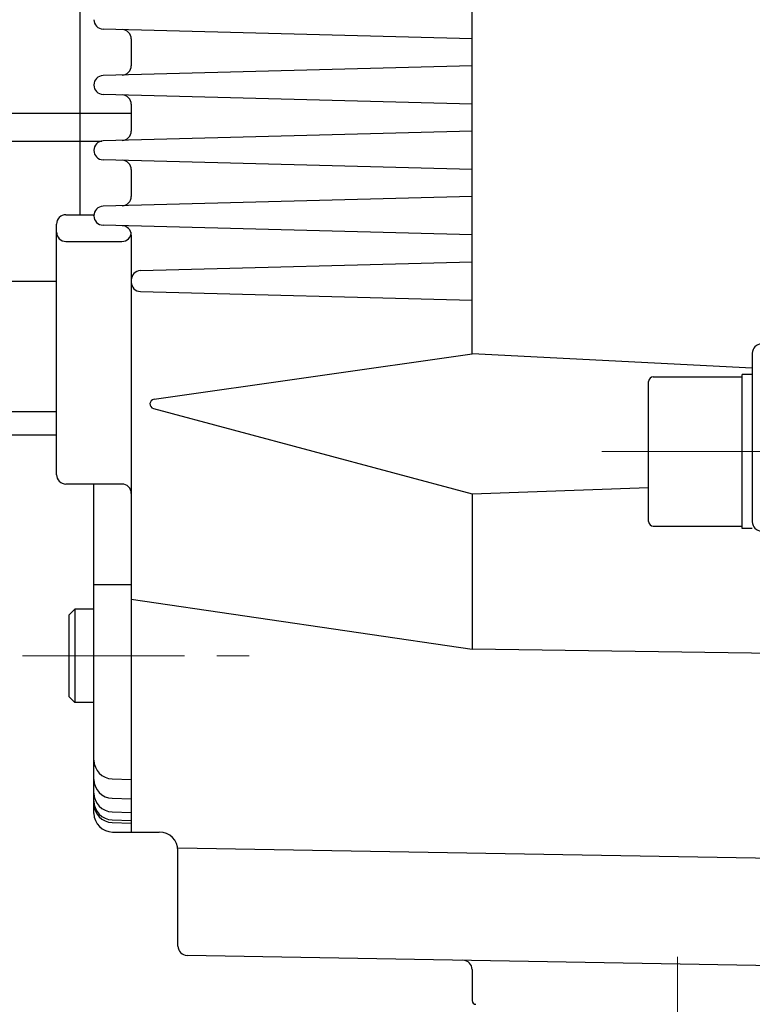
# Model space of a CAD drawing. Header units: millimetres. Extents: x 0 to 1300, y 0 to 891.
# Tile 114 of 133: x 350 to 428, y 517 to 622. Entities that reach past the tile are written whole.
import ezdxf

# ---------------------------------------------------------------- set-up
doc = ezdxf.new("R2010")
doc.units = ezdxf.units.MM
doc.header["$LTSCALE"] = 0.545669
doc.linetypes.add('CENTER', pattern=[50.8, 31.75, -6.35, 6.35, -6.35])
doc.layers.add('NoLayerName_001', color=7, linetype='Continuous')
doc.styles.get("Standard").update_dxf_attribs({"font": 'txt', "bigfont": 'extfont2'})
doc.dimstyles.get("Standard").update_dxf_attribs({"dimtxt": 2.5, "dimasz": 2.5, "dimexe": 1, "dimexo": 1, "dimtad": 1, "dimdec": 3, "dimzin": 0, "dimdsep": 46, "dimtxsty": 'Standard', "dimcen": 2.5, "dimadec": 3, "dimazin": 0, "dimtfac": 0.75, "dimtdec": 3, "dimtmove": 0, "dimatfit": 3, "dimfxl": 1, "dimarcsym": 0})

# ---------------------------------------------------------------- blocks, each defined once
blk = doc.blocks.new('_OPEN30')
at = {"color": 0, "linetype": 'ByBlock', "lineweight": -2}
for p, q in [((-1, 0.267949), (0, 0)), ((0, 0), (-1, -0.267949)), ((0, 0), (-1, 0))]:
    blk.add_line(p, q, dxfattribs=at)
blk = doc.blocks.new('*D147')
at = {"layer": 'Defpoints', "color": 0}
for p in [(331.5, 559.6), (552, 532.1), (331.5, 398.64)]:
    blk.add_point(p, dxfattribs=at)
at = {"layer": 'NoLayerName_001', "color": 0, "linetype": 'Continuous', "lineweight": 13}
for p, q in [((331.5, 556.6), (331.5, 395.64)), ((552, 529.1), (552, 395.64)), ((547.5, 398.64), (336, 398.64))]:
    blk.add_line(p, q, dxfattribs=at)
at = {"layer": 'NoLayerName_001', "color": 0, "lineweight": 13, "xscale": 4.5, "yscale": 4.5, "zscale": 4.5, "rotation": 180}
blk.add_blockref('_OPEN30', (331.5, 398.64), dxfattribs=at)
at = {"layer": 'NoLayerName_001', "color": 0, "lineweight": 13, "xscale": 4.5, "yscale": 4.5, "zscale": 4.5}
blk.add_blockref('_OPEN30', (552, 398.64), dxfattribs=at)
at = {"layer": 'NoLayerName_001', "color": 0, "lineweight": 13, "insert": (441.75, 407.86), "char_height": 10.5, "attachment_point": 5}
blk.add_mtext('\\W0.8000;２２１', dxfattribs=at)

msp = doc.modelspace()

# ---------------------------------------------------------------- linework, layer by layer
at = {"layer": 'NoLayerName_001', "color": 7, "linetype": 'Continuous', "lineweight": 25}
for p, q in [((398, 586.3214), (398, 692.7403)), ((356, 666.6024), (356, 601.2123)), ((398, 620.0549), (358.4738, 621.09)), ((361.5, 620.0366), (361.5, 617.1682)), ((398, 617.1498), (358.4738, 616.1148)), ((398, 613.0549), (358.4738, 614.09)), ((361.5, 613.0366), (361.5, 610.1682)), ((347, 612.1024), (356, 612.1024)), ((356, 612.1024), (361.5, 612.1024)), ((398, 610.1498), (358.4738, 609.1148)), ((347, 609.1024), (356, 609.1024)), ((356, 609.1024), (358.3408, 609.1024)), ((398, 606.0549), (358.4738, 607.09)), ((361.5, 606.0366), (361.5, 603.1682)), ((398, 603.1498), (358.4738, 602.1148)), ((354.5, 601.2123), (357.5047, 601.2123)), ((357.5, 601.0896), (357.5, 601.1151)), ((353.5, 573.3696), (353.5, 600.2123)), ((398, 599.0549), (358.4738, 600.09)), ((361.5, 599.0366), (361.5, 535.1024)), ((354.5, 598.3504), (360.5, 598.3504)), ((362.4738, 595.2195), (398, 596.1498)), ((347, 594.1024), (353.5, 594.1024)), ((362.4738, 592.9852), (398, 592.0549)), ((363.9319, 581.4501), (398, 586.3214)), ((428, 584.7733), (398, 586.3214)), ((428, 586.3753), (428, 568.3294)), ((416.9, 568.3524), (416.9, 583.3524)), ((417.4, 583.8524), (426.9, 583.8524)), ((426.9, 567.6024), (426.9, 584.1024)), ((428, 584.1024), (426.9, 584.1024)), ((353.5, 580.1024), (319, 580.1024)), ((363.8728, 580.4662), (398, 571.3158)), ((353.5, 577.6024), (344, 577.6024)), ((360.5, 572.3696), (354.5, 572.3696)), ((357.5, 537.1024), (357.5, 572.3696)), ((398, 571.3158), (416.9, 572.0134)), ((398, 571.3158), (398, 554.6932)), ((417.4, 567.8524), (426.9, 567.8524)), ((428, 567.6024), (426.9, 567.6024)), ((357.5, 561.6195), (361.5, 561.6195)), ((361.5, 560.0456), (398, 554.6932)), ((355.46, 558.9747), (354.86, 558.3747)), ((357.5, 558.9747), (355.46, 558.9747)), ((355.46, 558.9747), (355.46, 548.9747)), ((354.86, 549.5747), (354.86, 558.3747)), ((442, 554.0491), (398, 554.6932)), ((354.86, 549.5747), (355.46, 548.9747)), ((357.5, 548.9747), (355.46, 548.9747)), ((359.4476, 540.7977), (361.5, 540.744)), ((359.4476, 538.7153), (361.5, 538.6615)), ((359.4476, 537.2591), (361.5, 537.2053)), ((359.4476, 536.3973), (361.5, 536.3435)), ((359.4476, 536.1119), (361.5, 536.0582)), ((359.5, 535.1024), (364.5, 535.1024)), ((366.4745, 533.4207), (441, 532.1198)), ((366.5, 522.8855), (366.5, 533.1024)), ((441, 520.6024), (367.4825, 521.8856)), ((398, 520.3702), (398, 517.0523))]:
    msp.add_line(p, q, dxfattribs=at)
at = {"layer": 'NoLayerName_001', "color": 4, "linetype": 'CENTER', "lineweight": 13}
for p, q in [((411.9, 575.8524), (438, 575.8524)), ((349.86, 553.9747), (375.96, 553.9747))]:
    msp.add_line(p, q, dxfattribs=at)
at = {"layer": 'NoLayerName_001', "color": 2, "linetype": 'CENTER', "lineweight": 13}
msp.add_line((420, 521.7399), (420, 449.4777), dxfattribs=at)
at = {"layer": 'NoLayerName_001', "color": 7, "linetype": 'Continuous', "lineweight": 25}
for centre, radius, start, end in [((358.5, 622.0896), 1, 180, 268.5), ((360.5, 620.0366), 1, 0, 88.5), ((360.5, 617.1682), 1, 271.5, 0), ((358.5, 615.1151), 1, 91.5, 180), ((358.5, 615.0896), 1, 180, 268.5), ((360.5, 613.0366), 1, 0, 88.5), ((360.5, 610.1682), 1, 271.5, 0), ((358.5, 608.1151), 1, 91.5, 180), ((358.5, 608.0896), 1, 180, 268.5), ((360.5, 606.0366), 1, 0, 88.5), ((360.5, 603.1682), 1, 271.5, 0), ((358.5, 601.1151), 1, 91.5, 180), ((354.5, 600.2123), 1, 90, 180), ((358.5, 601.0896), 1, 180, 268.5), ((360.5, 599.0366), 1, 0, 88.5), ((354.5, 599.3504), 1, 180, 270), ((360.5, 599.3504), 1, 270, 0), ((362.5, 594.2199), 1, 91.5, 180), ((362.5, 593.9849), 1, 180, 268.5), ((429, 586.3753), 1, 91, 180), ((417.4, 583.3524), 0.5, 90, 180), ((364.0031, 580.9521), 0.5031, 98.137397, 254.990552), ((354.5, 573.3696), 1, 180, 270), ((360.5, 571.3696), 1, 0, 90), ((417.4, 568.3524), 0.5, 180, 270), ((429, 568.3294), 1, 180, 269), ((359.5, 542.797), 2, 180, 268.5), ((359.5, 540.7146), 2, 180, 268.5), ((359.5, 539.2584), 2, 180, 268.5), ((359.5, 538.3966), 2, 180, 268.5), ((359.5, 538.1112), 2, 180, 268.5), ((359.5, 537.1024), 2, 180, 270), ((364.5, 533.1024), 2, 0, 90), ((367.5, 522.8855), 1, 180, 269), ((397, 520.3702), 1, 0, 89), ((398.4, 517.0523), 0.4, 180, 270)]:
    msp.add_arc(centre, radius, start, end, dxfattribs=at)

# ---------------------------------------------------------------- dimensions: what is measured, and where the dimension line sits
at = {"layer": 'NoLayerName_001', "color": 3, "linetype": 'Continuous', "lineweight": 13}
dim = msp.add_linear_dim(base=(331.5, 398.6371), p1=(552, 532.1024), p2=(331.5, 559.6024), angle=180, text='\\W0.8000;２２１', dimstyle='Standard', override={"dimtxt": 10.5, "dimasz": 4.5, "dimexe": 3, "dimexo": 3, "dimgap": 3, "dimzin": 8, "dimblk": 'OPEN30', "dimclrd": 0, "dimclre": 0, "dimclrt": 0, "dimtp": 0, "dimtm": 0, "dimlwd": 13, "dimlwe": 13}, dxfattribs=at)
dim.commit()
dim.dimension.update_dxf_attribs({"geometry": '*D147', "text_midpoint": (441.75, 398.6371), "dimtype": 160})

doc.saveas('drawing.dxf')
